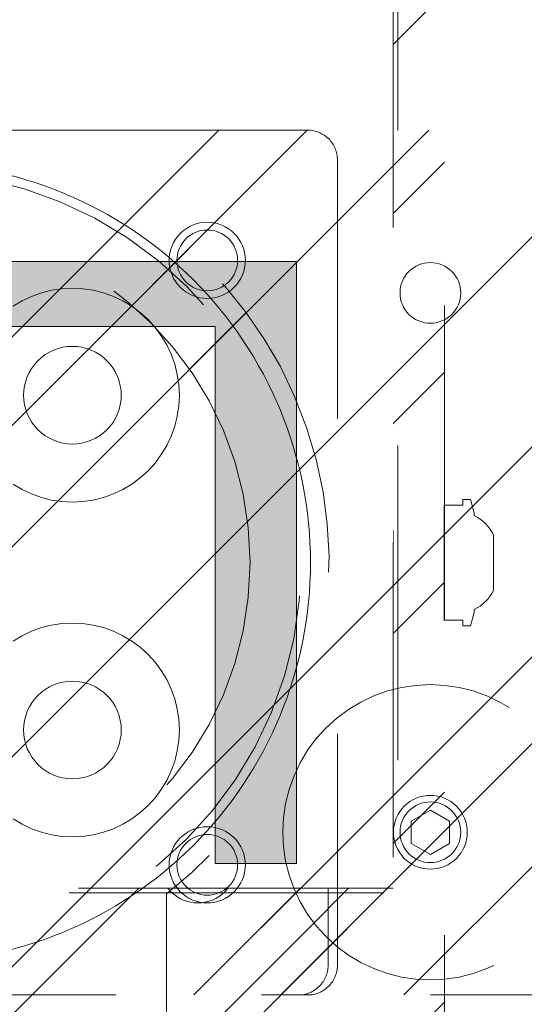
# Model space of a CAD drawing. Header units: inches. Extents: x -420 to -276, y -52 to 18.
# Tile 117 of 187: x -338.11 to -335.97, y -10.56 to -6.39. Entities that reach past the tile are written whole.
import ezdxf

# ---------------------------------------------------------------- set-up
doc = ezdxf.new("R2010")
doc.units = ezdxf.units.IN
doc.header["$LTSCALE"] = 32
doc.header["$MEASUREMENT"] = 0
doc.linetypes.add('Dash Style-1', pattern=[0.083328, 0.041656, -0.041672])
for name, color, linetype, lineweight in [('Black', 7, 'Continuous', 18), ('DashLine', 7, 'Dash Style-1', 13), ('DashLineFill', 7, 'Dash Style-1', 13), ('Drawing', 7, 'Continuous', 18), ('Metal-Black', 7, 'Continuous', 18), ('Metal-DeskStructure', 7, 'Continuous', 13), ('None', 7, 'Continuous', 18), ('SolidLine', 7, 'Continuous', 15), ('Wood_1-H', 7, 'Continuous', 13)]:
    doc.layers.add(name, color=color, linetype=linetype, lineweight=lineweight)
pattern_1 = [(45, (0, 0), (-1.613, 1.9357), []), (45, (-1.0608, 1.0608), (-0.472346, 0.41676), [])]

# ---------------------------------------------------------------- blocks, each defined once
blk = doc.blocks.new('Group-21')
at = {"layer": 'Metal-DeskStructure', "color": 7}
blk.add_open_spline([(-0.563, -0.4031), (-0.563, -0.4084), (-0.567, -0.4164), (-0.5762, -0.4217), (-0.5934, -0.4243), (-0.6185, -0.4243), (-0.6344, -0.4203), (-0.6437, -0.4164), (-0.6476, -0.4071), (-0.6476, -0.2009), (-0.6476, 0), (-0.8593, 0), (-1.0709, 0), (-1.0709, -0.2009), (-1.0709, -0.4071), (-1.0748, -0.4164), (-1.0841, -0.4203), (-1.1013, -0.4243), (-1.1251, -0.4243), (-1.1423, -0.4217), (-1.1515, -0.4164), (-1.1555, -0.4084), (-1.1555, 0), (-1.1555, 0.4084), (-1.1515, 0.4164), (-1.1423, 0.4217), (-1.1251, 0.4243), (-1.1013, 0.4243), (-1.0841, 0.4217), (-1.0748, 0.4164), (-1.0709, 0.4097), (-1.0709, 0.2446), (-1.0709, 0.0849), (-0.8593, 0.0849), (-0.6476, 0.0849), (-0.6476, 0.2446), (-0.6476, 0.4097), (-0.6437, 0.4164), (-0.6344, 0.4217), (-0.6185, 0.4243), (-0.5934, 0.4243), (-0.5762, 0.4217), (-0.567, 0.4164), (-0.563, 0.4084), (-0.563, 0), (-0.563, -0.4031)], degree=2, knots=[0, 0, 0, 0.0023, 0.004599, 0.006899, 0.009198, 0.011753, 0.014308, 0.016863, 0.019418, 0.116187, 0.116187, 0.218123, 0.218123, 0.314892, 0.317447, 0.320002, 0.322557, 0.325112, 0.327667, 0.330222, 0.332777, 0.335332, 0.52951, 0.532065, 0.53462, 0.537175, 0.53973, 0.542285, 0.54484, 0.547395, 0.54995, 0.626918, 0.626918, 0.728853, 0.728853, 0.805822, 0.808377, 0.810932, 0.813487, 0.816042, 0.818342, 0.820641, 0.822941, 0.82524, 1, 1, 1], dxfattribs=at)
blk = doc.blocks.new('TL14_lower_leg (2D)')
at = {"layer": 'DashLine', "flags": 128}
for points in [[(0, 1.378), (0.1351, 1.3713), (0.2688, 1.3515), (0.4, 1.3186), (0.5273, 1.2731), (0.6496, 1.2152), (0.7655, 1.1457), (0.8742, 1.0652), (0.9744, 0.9744), (1.0652, 0.8742), (1.1457, 0.7655), (1.2152, 0.6496), (1.2731, 0.5273), (1.3186, 0.4), (1.3515, 0.2688), (1.3713, 0.1351), (1.378, 0), (1.3713, -0.1351), (1.3515, -0.2688), (1.3186, -0.4), (1.2731, -0.5273), (1.2152, -0.6496), (1.1457, -0.7655), (1.0652, -0.8742), (0.9744, -0.9744), (0.8742, -1.0652), (0.7655, -1.1457), (0.6496, -1.2152), (0.5273, -1.2731), (0.4, -1.3186), (0.2688, -1.3515), (0.1351, -1.3713), (0, -1.378), (-0.1351, -1.3713), (-0.2688, -1.3515), (-0.4, -1.3186), (-0.5273, -1.2731), (-0.6496, -1.2152), (-0.7655, -1.1457), (-0.8742, -1.0652), (-0.9744, -0.9744), (-1.0652, -0.8742), (-1.1457, -0.7655), (-1.2152, -0.6496), (-1.2731, -0.5273), (-1.3186, -0.4), (-1.3515, -0.2688), (-1.3713, -0.1351), (-1.378, 0), (-1.3713, 0.1351), (-1.3515, 0.2688), (-1.3186, 0.4), (-1.2731, 0.5273), (-1.2152, 0.6496), (-1.1457, 0.7655), (-1.0652, 0.8742), (-0.9744, 0.9744), (-0.8742, 1.0652), (-0.7655, 1.1457), (-0.6496, 1.2152), (-0.5273, 1.2731), (-0.4, 1.3186), (-0.2688, 1.3515), (-0.1351, 1.3713)], [(-0.7087, 0.8701), (-0.6928, 0.8693), (-0.6772, 0.867), (-0.6618, 0.8631), (-0.6469, 0.8578), (-0.6326, 0.851), (-0.619, 0.8429), (-0.6063, 0.8334), (-0.5945, 0.8228), (-0.5839, 0.8111), (-0.5744, 0.7983), (-0.5663, 0.7848), (-0.5595, 0.7704), (-0.5542, 0.7555), (-0.5503, 0.7402), (-0.548, 0.7245), (-0.5472, 0.7087), (-0.548, 0.6928), (-0.5503, 0.6772), (-0.5542, 0.6618), (-0.5595, 0.6469), (-0.5663, 0.6326), (-0.5744, 0.619), (-0.5839, 0.6063), (-0.5945, 0.5945), (-0.6063, 0.5839), (-0.619, 0.5744), (-0.6326, 0.5663), (-0.6469, 0.5595), (-0.6618, 0.5542), (-0.6772, 0.5503), (-0.6928, 0.548), (-0.7087, 0.5472), (-0.7245, 0.548), (-0.7402, 0.5503), (-0.7555, 0.5542), (-0.7704, 0.5595), (-0.7848, 0.5663), (-0.7983, 0.5744), (-0.8111, 0.5839), (-0.8228, 0.5945), (-0.8334, 0.6063), (-0.8429, 0.619), (-0.851, 0.6326), (-0.8578, 0.6469), (-0.8631, 0.6618), (-0.867, 0.6772), (-0.8693, 0.6928), (-0.8701, 0.7087), (-0.8693, 0.7245), (-0.867, 0.7402), (-0.8631, 0.7555), (-0.8578, 0.7704), (-0.851, 0.7848), (-0.8429, 0.7983), (-0.8334, 0.8111), (-0.8228, 0.8228), (-0.8111, 0.8334), (-0.7983, 0.8429), (-0.7848, 0.851), (-0.7704, 0.8578), (-0.7555, 0.8631), (-0.7402, 0.867), (-0.7245, 0.8693)], [(-0.7087, -0.5472), (-0.6928, -0.548), (-0.6772, -0.5503), (-0.6618, -0.5542), (-0.6469, -0.5595), (-0.6326, -0.5663), (-0.619, -0.5744), (-0.6063, -0.5839), (-0.5945, -0.5945), (-0.5839, -0.6063), (-0.5744, -0.619), (-0.5663, -0.6326), (-0.5595, -0.6469), (-0.5542, -0.6618), (-0.5503, -0.6772), (-0.548, -0.6928), (-0.5472, -0.7087), (-0.548, -0.7245), (-0.5503, -0.7402), (-0.5542, -0.7555), (-0.5595, -0.7704), (-0.5663, -0.7848), (-0.5744, -0.7983), (-0.5839, -0.8111), (-0.5945, -0.8228), (-0.6063, -0.8334), (-0.619, -0.8429), (-0.6326, -0.851), (-0.6469, -0.8578), (-0.6618, -0.8631), (-0.6772, -0.867), (-0.6928, -0.8693), (-0.7087, -0.8701), (-0.7245, -0.8693), (-0.7402, -0.867), (-0.7555, -0.8631), (-0.7704, -0.8578), (-0.7848, -0.851), (-0.7983, -0.8429), (-0.8111, -0.8334), (-0.8228, -0.8228), (-0.8334, -0.8111), (-0.8429, -0.7983), (-0.851, -0.7848), (-0.8578, -0.7704), (-0.8631, -0.7555), (-0.867, -0.7402), (-0.8693, -0.7245), (-0.8701, -0.7087), (-0.8693, -0.6928), (-0.867, -0.6772), (-0.8631, -0.6618), (-0.8578, -0.6469), (-0.851, -0.6326), (-0.8429, -0.619), (-0.8334, -0.6063), (-0.8228, -0.5945), (-0.8111, -0.5839), (-0.7983, -0.5744), (-0.7848, -0.5663), (-0.7704, -0.5595), (-0.7555, -0.5542), (-0.7402, -0.5503), (-0.7245, -0.548)]]:
    blk.add_lwpolyline(points, close=True, dxfattribs=at)
at = {"layer": 'Metal-DeskStructure', "color": 7}
blk.add_blockref('Group-21', (0, 0), dxfattribs=at)
blk = doc.blocks.new('Group-23')
at = {"layer": 'DashLineFill', "linetype": 'Continuous', "lineweight": 13}
h = blk.add_hatch(dxfattribs=at)
h.set_pattern_fill('Steel', color=253, style=0, pattern_type=2)
h.set_pattern_definition(pattern_1)
h.paths.add_polyline_path([(-2.0669, 1.3976), (2.0669, 1.3976), (2.0669, 0.1378), (2.1063, 0.1378), (2.1063, -0.1378), (2.0669, -0.1378), (2.0669, -5.2756), (2.1063, -5.2756), (2.1063, -5.5512), (2.0669, -5.5512), (2.0669, -5.8268), (-2.0669, -5.8268), (-2.0669, -5.5512), (-2.1063, -5.5512), (-2.1063, -5.2756), (-2.0669, -5.2756), (-2.0669, -0.1378), (-2.1063, -0.1378), (-2.1063, 0.1378), (-2.0669, 0.1378)])
at = {"layer": 'DashLineFill', "flags": 128}
blk.add_lwpolyline([(-2.0669, 1.3976), (2.0669, 1.3976), (2.0669, 0.1378), (2.1063, 0.1378), (2.1063, -0.1378), (2.0669, -0.1378), (2.0669, -5.2756), (2.1063, -5.2756), (2.1063, -5.5512), (2.0669, -5.5512), (2.0669, -5.8268), (-2.0669, -5.8268), (-2.0669, -5.5512), (-2.1063, -5.5512), (-2.1063, -5.2756), (-2.0669, -5.2756), (-2.0669, -0.1378), (-2.1063, -0.1378), (-2.1063, 0.1378), (-2.0669, 0.1378)], close=True, dxfattribs=at)
blk = doc.blocks.new('TL14_upper_leg (2D)')
at = {"layer": 'DashLine', "flags": 128}
blk.add_lwpolyline([(0, 1.2205), (0.1196, 1.2146), (0.2381, 1.197), (0.3543, 1.1679), (0.4671, 1.1276), (0.5753, 1.0764), (0.6781, 1.0148), (0.7743, 0.9434), (0.863, 0.863), (0.9434, 0.7743), (1.0148, 0.6781), (1.0764, 0.5753), (1.1276, 0.4671), (1.1679, 0.3543), (1.197, 0.2381), (1.2146, 0.1196), (1.2205, 0), (1.2146, -0.1196), (1.197, -0.2381), (1.1679, -0.3543), (1.1276, -0.4671), (1.0764, -0.5753), (1.0148, -0.6781), (0.9434, -0.7743), (0.863, -0.863), (0.7743, -0.9434), (0.6781, -1.0148), (0.5753, -1.0764), (0.4671, -1.1276), (0.3543, -1.1679), (0.2381, -1.197), (0.1196, -1.2146), (0, -1.2205), (-0.1196, -1.2146), (-0.2381, -1.197), (-0.3543, -1.1679), (-0.4671, -1.1276), (-0.5753, -1.0764), (-0.6781, -1.0148), (-0.7743, -0.9434), (-0.863, -0.863), (-0.9434, -0.7743), (-1.0148, -0.6781), (-1.0764, -0.5753), (-1.1276, -0.4671), (-1.1679, -0.3543), (-1.197, -0.2381), (-1.2146, -0.1196), (-1.2205, 0), (-1.2146, 0.1196), (-1.197, 0.2381), (-1.1679, 0.3543), (-1.1276, 0.4671), (-1.0764, 0.5753), (-1.0148, 0.6781), (-0.9434, 0.7743), (-0.863, 0.863), (-0.7743, 0.9434), (-0.6781, 1.0148), (-0.5753, 1.0764), (-0.4671, 1.1276), (-0.3543, 1.1679), (-0.2381, 1.197), (-0.1196, 1.2146)], close=True, dxfattribs=at)
at = {"layer": 'SolidLine', "flags": 128}
blk.add_lwpolyline([(-2.3228, 0.2437), (-2.4016, 0.2437), (-2.4016, 0.2677), (-2.4341, 0.2677), (-2.4493, 0.2108), (-2.4493, 0.1992, 0.157975), (-2.5315, 0.1181), (-2.5315, -0.1181, 0.156027), (-2.4493, -0.1991), (-2.4493, -0.2108), (-2.4341, -0.2677), (-2.4016, -0.2677), (-2.4016, -0.2437), (-2.3228, -0.2437)], format="xyb", close=True, dxfattribs=at)
at = {"layer": 'DashLine', "color": 7}
blk.add_blockref('Group-23', (0, 0), dxfattribs=at)
blk = doc.blocks.new('1BRPT9-Bracket (2D)')
at = {"layer": 'DashLineFill', "linetype": 'Continuous', "lineweight": 13}
h = blk.add_hatch(dxfattribs=at)
h.set_pattern_fill('Steel', color=253, style=0, pattern_type=2)
h.set_pattern_definition(pattern_1)
edge = h.paths.add_edge_path()
edge.add_arc((1.6779, -8.4882), 0.252, 270, 360)
edge.add_line((1.9299, -8.4882), (1.9299, -7.4803))
edge.add_line((1.9299, -7.4803), (2.3236, -7.4803))
edge.add_line((2.3236, -7.4803), (2.3236, 7.4611))
edge.add_line((2.3236, 7.4611), (1.9299, 7.4803))
edge.add_line((1.9299, 7.4803), (1.9299, 8.4882))
edge.add_arc((1.6779, 8.4882), 0.252, 360, 450)
edge.add_line((1.6779, 8.7402), (-2.3221, 8.7402))
edge.add_line((-2.3221, 8.7402), (-2.3221, -8.7402))
edge.add_line((-2.3221, -8.7402), (1.6779, -8.7402))
h = blk.add_hatch(dxfattribs=at)
h.set_pattern_fill('Steel', color=253, style=0, pattern_type=2)
h.set_pattern_definition(pattern_1)
h.paths.add_polyline_path([(1.3393, -3.0211), (1.3307, -3.0207), (1.3221, -3.0194), (1.3136, -3.0173), (1.3054, -3.0144), (1.2976, -3.0107), (1.2901, -3.0062), (1.2832, -3.001), (1.2767, -2.9952), (1.2709, -2.9888), (1.2657, -2.9818), (1.2612, -2.9743), (1.2575, -2.9665), (1.2546, -2.9583), (1.2525, -2.9498), (1.2512, -2.9412), (1.2508, -2.9326), (1.2512, -2.9239), (1.2525, -2.9153), (1.2546, -2.9069), (1.2575, -2.8987), (1.2612, -2.8908), (1.2657, -2.8834), (1.2709, -2.8764), (1.2767, -2.8699), (1.2832, -2.8641), (1.2901, -2.8589), (1.2976, -2.8544), (1.3054, -2.8507), (1.3136, -2.8478), (1.3221, -2.8457), (1.3307, -2.8444), (1.3393, -2.844), (1.348, -2.8444), (1.3566, -2.8457), (1.3651, -2.8478), (1.3732, -2.8507), (1.3811, -2.8544), (1.3886, -2.8589), (1.3955, -2.8641), (1.402, -2.8699), (1.4078, -2.8764), (1.413, -2.8834), (1.4175, -2.8908), (1.4212, -2.8987), (1.4241, -2.9069), (1.4262, -2.9153), (1.4275, -2.9239), (1.4279, -2.9326), (1.4275, -2.9412), (1.4262, -2.9498), (1.4241, -2.9583), (1.4212, -2.9665), (1.4175, -2.9743), (1.413, -2.9818), (1.4078, -2.9888), (1.402, -2.9952), (1.3955, -3.001), (1.3886, -3.0062), (1.3811, -3.0107), (1.3732, -3.0144), (1.3651, -3.0173), (1.3566, -3.0194), (1.348, -3.0207)])
at = {"layer": 'DashLineFill'}
blk.add_line((2.1268, 7.4611), (2.1268, -7.4803), dxfattribs=at)
at = {"layer": 'DashLineFill', "flags": 128}
blk.add_lwpolyline([(1.6779, -8.7402, 0.414214), (1.9299, -8.4882), (1.9299, -7.4803), (2.3236, -7.4803), (2.3236, 7.4611), (1.9299, 7.4803), (1.9299, 8.4882, 0.414214), (1.6779, 8.7402), (-2.3221, 8.7402), (-2.3221, -8.7402)], format="xyb", close=True, dxfattribs=at)
blk.add_lwpolyline([(1.3393, -3.0211), (1.3307, -3.0207), (1.3221, -3.0194), (1.3136, -3.0173), (1.3054, -3.0144), (1.2976, -3.0107), (1.2901, -3.0062), (1.2832, -3.001), (1.2767, -2.9952), (1.2709, -2.9888), (1.2657, -2.9818), (1.2612, -2.9743), (1.2575, -2.9665), (1.2546, -2.9583), (1.2525, -2.9498), (1.2512, -2.9412), (1.2508, -2.9326), (1.2512, -2.9239), (1.2525, -2.9153), (1.2546, -2.9069), (1.2575, -2.8987), (1.2612, -2.8908), (1.2657, -2.8834), (1.2709, -2.8764), (1.2767, -2.8699), (1.2832, -2.8641), (1.2901, -2.8589), (1.2976, -2.8544), (1.3054, -2.8507), (1.3136, -2.8478), (1.3221, -2.8457), (1.3307, -2.8444), (1.3393, -2.844), (1.348, -2.8444), (1.3566, -2.8457), (1.3651, -2.8478), (1.3732, -2.8507), (1.3811, -2.8544), (1.3886, -2.8589), (1.3955, -2.8641), (1.402, -2.8699), (1.4078, -2.8764), (1.413, -2.8834), (1.4175, -2.8908), (1.4212, -2.8987), (1.4241, -2.9069), (1.4262, -2.9153), (1.4275, -2.9239), (1.4279, -2.9326), (1.4275, -2.9412), (1.4262, -2.9498), (1.4241, -2.9583), (1.4212, -2.9665), (1.4175, -2.9743), (1.413, -2.9818), (1.4078, -2.9888), (1.402, -2.9952), (1.3955, -3.001), (1.3886, -3.0062), (1.3811, -3.0107), (1.3732, -3.0144), (1.3651, -3.0173), (1.3566, -3.0194), (1.348, -3.0207)], close=True, dxfattribs=at)
blk = doc.blocks.new('1BRPFY-Leg_Plate (2D)')
at = {"layer": 'DashLineFill', "linetype": 'Continuous', "lineweight": 13}
h = blk.add_hatch(dxfattribs=at)
h.set_pattern_fill('Steel', color=253, style=0, pattern_type=2)
h.set_pattern_definition(pattern_1)
edge = h.paths.add_edge_path()
edge.add_arc((-1.7047, -1.7047), 0.126, 180, 270)
edge.add_line((-1.7047, -1.8307), (1.7047, -1.8307))
edge.add_arc((1.7047, -1.7047), 0.126, 270, 360)
edge.add_line((1.8307, -1.7047), (1.8307, 1.7047))
edge.add_arc((1.7047, 1.7047), 0.126, 0, 90)
edge.add_line((1.7047, 1.8307), (-1.7047, 1.8307))
edge.add_arc((-1.7047, 1.7047), 0.126, 90, 180)
edge.add_line((-1.8307, 1.7047), (-1.8307, -1.7047))
at = {"layer": 'DashLineFill', "flags": 128}
blk.add_lwpolyline([(-1.8307, -1.7047, 0.414214), (-1.7047, -1.8307), (1.7047, -1.8307, 0.414214), (1.8307, -1.7047), (1.8307, 1.7047, 0.414214), (1.7047, 1.8307), (-1.7047, 1.8307, 0.414214), (-1.8307, 1.7047)], format="xyb", close=True, dxfattribs=at)
at = {"layer": 'SolidLine', "flags": 128}
for points in [[(-1.2795, 1.4409), (-1.2637, 1.4402), (-1.248, 1.4378), (-1.2327, 1.434), (-1.2178, 1.4287), (-1.2034, 1.4219), (-1.1898, 1.4137), (-1.1771, 1.4043), (-1.1654, 1.3937), (-1.1548, 1.3819), (-1.1453, 1.3692), (-1.1372, 1.3556), (-1.1304, 1.3413), (-1.1251, 1.3264), (-1.1212, 1.311), (-1.1189, 1.2953), (-1.1181, 1.2795), (-1.1189, 1.2637), (-1.1212, 1.248), (-1.1251, 1.2327), (-1.1304, 1.2178), (-1.1372, 1.2034), (-1.1453, 1.1898), (-1.1548, 1.1771), (-1.1654, 1.1654), (-1.1771, 1.1548), (-1.1898, 1.1453), (-1.2034, 1.1372), (-1.2178, 1.1304), (-1.2327, 1.1251), (-1.248, 1.1212), (-1.2637, 1.1189), (-1.2795, 1.1181), (-1.2953, 1.1189), (-1.311, 1.1212), (-1.3264, 1.1251), (-1.3413, 1.1304), (-1.3556, 1.1372), (-1.3692, 1.1453), (-1.3819, 1.1548), (-1.3937, 1.1654), (-1.4043, 1.1771), (-1.4137, 1.1898), (-1.4219, 1.2034), (-1.4287, 1.2178), (-1.434, 1.2327), (-1.4378, 1.248), (-1.4402, 1.2637), (-1.4409, 1.2795), (-1.4402, 1.2953), (-1.4378, 1.311), (-1.434, 1.3264), (-1.4287, 1.3413), (-1.4219, 1.3556), (-1.4137, 1.3692), (-1.4043, 1.3819), (-1.3937, 1.3937), (-1.3819, 1.4043), (-1.3692, 1.4137), (-1.3556, 1.4219), (-1.3413, 1.4287), (-1.3264, 1.434), (-1.311, 1.4378), (-1.2953, 1.4402)], [(-0.7087, 0.9154), (-0.6884, 0.9144), (-0.6683, 0.9114), (-0.6487, 0.9065), (-0.6296, 0.8996), (-0.6112, 0.8909), (-0.5938, 0.8805), (-0.5775, 0.8684), (-0.5625, 0.8548), (-0.5489, 0.8398), (-0.5368, 0.8235), (-0.5264, 0.8061), (-0.5177, 0.7878), (-0.5109, 0.7687), (-0.5059, 0.749), (-0.503, 0.7289), (-0.502, 0.7087), (-0.503, 0.6884), (-0.5059, 0.6683), (-0.5109, 0.6487), (-0.5177, 0.6296), (-0.5264, 0.6112), (-0.5368, 0.5938), (-0.5489, 0.5775), (-0.5625, 0.5625), (-0.5775, 0.5489), (-0.5938, 0.5368), (-0.6112, 0.5264), (-0.6296, 0.5177), (-0.6487, 0.5109), (-0.6683, 0.5059), (-0.6884, 0.503), (-0.7087, 0.502), (-0.7289, 0.503), (-0.749, 0.5059), (-0.7687, 0.5109), (-0.7878, 0.5177), (-0.8061, 0.5264), (-0.8235, 0.5368), (-0.8398, 0.5489), (-0.8548, 0.5625), (-0.8684, 0.5775), (-0.8805, 0.5938), (-0.8909, 0.6112), (-0.8996, 0.6296), (-0.9065, 0.6487), (-0.9114, 0.6683), (-0.9144, 0.6884), (-0.9154, 0.7087), (-0.9144, 0.7289), (-0.9114, 0.749), (-0.9065, 0.7687), (-0.8996, 0.7878), (-0.8909, 0.8061), (-0.8805, 0.8235), (-0.8684, 0.8398), (-0.8548, 0.8548), (-0.8398, 0.8684), (-0.8235, 0.8805), (-0.8061, 0.8909), (-0.7878, 0.8996), (-0.7687, 0.9065), (-0.749, 0.9114), (-0.7289, 0.9144)], [(-0.7087, -0.502), (-0.6884, -0.503), (-0.6683, -0.5059), (-0.6487, -0.5109), (-0.6296, -0.5177), (-0.6112, -0.5264), (-0.5938, -0.5368), (-0.5775, -0.5489), (-0.5625, -0.5625), (-0.5489, -0.5775), (-0.5368, -0.5938), (-0.5264, -0.6112), (-0.5177, -0.6296), (-0.5109, -0.6487), (-0.5059, -0.6683), (-0.503, -0.6884), (-0.502, -0.7087), (-0.503, -0.7289), (-0.5059, -0.749), (-0.5109, -0.7687), (-0.5177, -0.7878), (-0.5264, -0.8061), (-0.5368, -0.8235), (-0.5489, -0.8398), (-0.5625, -0.8548), (-0.5775, -0.8684), (-0.5938, -0.8805), (-0.6112, -0.8909), (-0.6296, -0.8996), (-0.6487, -0.9065), (-0.6683, -0.9114), (-0.6884, -0.9144), (-0.7087, -0.9154), (-0.7289, -0.9144), (-0.749, -0.9114), (-0.7687, -0.9065), (-0.7878, -0.8996), (-0.8061, -0.8909), (-0.8235, -0.8805), (-0.8398, -0.8684), (-0.8548, -0.8548), (-0.8684, -0.8398), (-0.8805, -0.8235), (-0.8909, -0.8061), (-0.8996, -0.7878), (-0.9065, -0.7687), (-0.9114, -0.749), (-0.9144, -0.7289), (-0.9154, -0.7087), (-0.9144, -0.6884), (-0.9114, -0.6683), (-0.9065, -0.6487), (-0.8996, -0.6296), (-0.8909, -0.6112), (-0.8805, -0.5938), (-0.8684, -0.5775), (-0.8548, -0.5625), (-0.8398, -0.5489), (-0.8235, -0.5368), (-0.8061, -0.5264), (-0.7878, -0.5177), (-0.7687, -0.5109), (-0.749, -0.5059), (-0.7289, -0.503)], [(-1.2795, -1.1181), (-1.2637, -1.1189), (-1.248, -1.1212), (-1.2327, -1.1251), (-1.2178, -1.1304), (-1.2034, -1.1372), (-1.1898, -1.1453), (-1.1771, -1.1548), (-1.1654, -1.1654), (-1.1548, -1.1771), (-1.1453, -1.1898), (-1.1372, -1.2034), (-1.1304, -1.2178), (-1.1251, -1.2327), (-1.1212, -1.248), (-1.1189, -1.2637), (-1.1181, -1.2795), (-1.1189, -1.2953), (-1.1212, -1.311), (-1.1251, -1.3264), (-1.1304, -1.3413), (-1.1372, -1.3556), (-1.1453, -1.3692), (-1.1548, -1.3819), (-1.1654, -1.3937), (-1.1771, -1.4043), (-1.1898, -1.4137), (-1.2034, -1.4219), (-1.2178, -1.4287), (-1.2327, -1.434), (-1.248, -1.4378), (-1.2637, -1.4402), (-1.2795, -1.4409), (-1.2953, -1.4402), (-1.311, -1.4378), (-1.3264, -1.434), (-1.3413, -1.4287), (-1.3556, -1.4219), (-1.3692, -1.4137), (-1.3819, -1.4043), (-1.3937, -1.3937), (-1.4043, -1.3819), (-1.4137, -1.3692), (-1.4219, -1.3556), (-1.4287, -1.3413), (-1.434, -1.3264), (-1.4378, -1.311), (-1.4402, -1.2953), (-1.4409, -1.2795), (-1.4402, -1.2637), (-1.4378, -1.248), (-1.434, -1.2327), (-1.4287, -1.2178), (-1.4219, -1.2034), (-1.4137, -1.1898), (-1.4043, -1.1771), (-1.3937, -1.1654), (-1.3819, -1.1548), (-1.3692, -1.1453), (-1.3556, -1.1372), (-1.3413, -1.1304), (-1.3264, -1.1251), (-1.311, -1.1212), (-1.2953, -1.1189)]]:
    blk.add_lwpolyline(points, close=True, dxfattribs=at)
blk = doc.blocks.new('Group-46')
at = {"layer": 'Metal-DeskStructure', "linetype": 'Continuous', "lineweight": 0, "true_color": 0xff0000}
blk.add_hatch(color=1, dxfattribs=at).paths.add_polyline_path([(-1.6967, -1.2746), (-1.6967, 1.2746), (-1.3522, 1.2746), (-1.3522, -0.999), (-0.1809, -0.999), (-0.1809, -1.2746)])
at = {"layer": 'Metal-DeskStructure', "color": 7, "flags": 128}
blk.add_lwpolyline([(-1.6967, -1.2746), (-1.6967, 1.2746), (-1.3522, 1.2746), (-1.3522, -0.999), (-0.1809, -0.999), (-0.1809, -1.2746)], close=True, dxfattribs=at)
blk = doc.blocks.new('SlateLegLocator-L2')
at = {"color": 255, "linetype": 'Dash Style-1', "lineweight": 5}
blk.add_wipeout([(-2.1063, 1.378), (2.1063, 1.378), (2.1063, -5.8071), (-2.1063, -5.8071)], dxfattribs=at).dxf.layer = 'Black'
at = {"layer": 'Black', "linetype": 'Dash Style-1', "lineweight": 5, "flags": 128}
blk.add_lwpolyline([(-2.1063, 1.378), (2.1063, 1.378), (2.1063, -5.8071), (-2.1063, -5.8071)], close=True, dxfattribs=at)
at = {"layer": 'Metal-DeskStructure', "color": 7}
blk.add_blockref('Group-46', (0, 0), dxfattribs=at)
blk = doc.blocks.new('Group-58')
at = {"layer": 'None', "color": 7, "rotation": 180}
blk.add_blockref('1BRPT9-Bracket (2D)', (61.878, -12.0079), dxfattribs=at)
at = {"layer": 'None', "color": 7}
for name in ['1BRPFY-Leg_Plate (2D)', 'TL14_upper_leg (2D)', 'TL14_lower_leg (2D)']:
    blk.add_blockref(name, (61.878, -8.3071), dxfattribs=at)
blk.add_blockref('SlateLegLocator-L2', (61.878, -8.3071), dxfattribs=at)
blk = doc.blocks.new('Group-59')
at = {"layer": 'None'}
blk.add_blockref('Group-58', (0, 0), dxfattribs=at)
blk = doc.blocks.new('SL Credenza Desk Top (2D)-2')
at = {"layer": 'None'}
blk.add_blockref('Group-59', (0, 0), dxfattribs=at)
at = {"layer": 'Drawing', "color": 0, "flags": 1}
for tag in ['Tag', 'Catalog', 'Option1', 'Option2', 'Option3', 'Option4', 'Option5', 'Option6', 'Option7', 'Option8', 'Option9', 'Option10', 'Option11', 'Option12', 'Custom', 'FinishGroup', 'Discount', 'Item2', 'Item3', 'Item6', 'Item8', 'Item9', 'Item10', 'Item12', 'Item13', 'Item16', 'Item18', 'Item19', 'Item20', 'Item21', 'Item22', 'Item23', 'Item24', 'Item25', 'Item1', 'Item4', 'Item5', 'Item7', 'Item11', 'Item14', 'Item15', 'Item17']:
    blk.add_attdef(tag, (12.9394, -0.4369), '', height=0.00709, dxfattribs=at)
blk = doc.blocks.new('TLLegSleeve (2D)')
at = {"layer": 'DashLineFill', "linetype": 'Continuous', "lineweight": 13}
h = blk.add_hatch(dxfattribs=at)
h.set_pattern_fill('Steel', color=253, style=0, pattern_type=2)
h.set_pattern_definition(pattern_1)
edge = h.paths.add_edge_path()
edge.add_line((1.0827, 1.4023), (1.0827, 2.9134))
edge.add_arc((0, 2.9134), 1.0827, 0, 180)
edge.add_line((-1.0827, 2.9134), (-1.0827, 1.4023))
edge.add_arc((0, 0), 1.7717, 127.6699, 412.3301)
edge.add_line((1.0827, 1.4023), (1.0827, 1.4023))
edge = h.paths.add_edge_path()
edge.add_arc((0, 2.9134), 0.748, 180, 360)
edge.add_arc((0, 2.9134), 0.748, 0, 180)
edge.add_line((-0.748, 2.9134), (-0.748, 2.9134))
edge = h.paths.add_edge_path()
edge.add_arc((0, 0), 1.437, 180, 360)
edge.add_arc((0, 0), 1.437, 0, 180)
edge.add_line((-1.437, 0), (-1.437, 0))
at = {"layer": 'DashLine', "color": 8, "flags": 128}
blk.add_lwpolyline([(1.6535, 0), (1.6456, -0.1621), (1.6218, -0.3226), (1.5823, -0.48), (1.5277, -0.6328), (1.4583, -0.7795), (1.3749, -0.9187), (1.2782, -1.049), (1.1692, -1.1692), (1.049, -1.2782), (0.9187, -1.3749), (0.7795, -1.4583), (0.6328, -1.5277), (0.48, -1.5823), (0.3226, -1.6218), (0.1621, -1.6456), (0, -1.6535), (-0.1621, -1.6456), (-0.3226, -1.6218), (-0.48, -1.5823), (-0.6328, -1.5277), (-0.7795, -1.4583), (-0.9187, -1.3749), (-1.049, -1.2782), (-1.1692, -1.1692), (-1.2782, -1.049), (-1.3749, -0.9187), (-1.4583, -0.7795), (-1.5277, -0.6328), (-1.5823, -0.48), (-1.6218, -0.3226), (-1.6456, -0.1621), (-1.6535, 0), (-1.6456, 0.1621), (-1.6218, 0.3226), (-1.5823, 0.48), (-1.5277, 0.6328), (-1.4583, 0.7795), (-1.3749, 0.9187), (-1.2782, 1.049), (-1.1692, 1.1692), (-1.049, 1.2782), (-0.9187, 1.3749), (-0.7795, 1.4583), (-0.6328, 1.5277), (-0.48, 1.5823), (-0.3226, 1.6218), (-0.1621, 1.6456), (0, 1.6535), (0.1621, 1.6456), (0.3226, 1.6218), (0.48, 1.5823), (0.6328, 1.5277), (0.7795, 1.4583), (0.9187, 1.3749), (1.049, 1.2782), (1.1692, 1.1692), (1.2782, 1.049), (1.3749, 0.9187), (1.4583, 0.7795), (1.5277, 0.6328), (1.5823, 0.48), (1.6218, 0.3226), (1.6456, 0.1621)], close=True, dxfattribs=at)
at = {"layer": 'DashLineFill', "flags": 128}
for points in [[(1.0827, 1.4023), (1.0827, 2.9134, 1), (-1.0827, 2.9134), (-1.0827, 1.4023, 2.931619), (1.0827, 1.4023)], [(-1.437, 0, 1), (1.437, 0, 1), (-1.437, 0)]]:
    blk.add_lwpolyline(points, format="xyb", close=True, dxfattribs=at)
blk = doc.blocks.new('Low Storage Top 2 Grommets (2D)')
at = {"layer": 'SolidLine', "flags": 128}
blk.add_lwpolyline([(-10.6693, 6.6929, -0.414214), (-8.9764, 8.3858, -0.414214), (-7.2835, 6.6929, -0.414214), (-8.9764, 5, -0.414214)], format="xyb", close=True, dxfattribs=at)
at = {"layer": 'Wood_1-H', "color": 7}
blk.add_blockref('TLLegSleeve (2D)', (-8.9764, 6.6929), dxfattribs=at)
blk.add_blockref('TLLegSleeve (2D)', (-8.9764, 6.6929), dxfattribs=at)
blk = doc.blocks.new('1BP8DW-Leveler (2D)')
at = {"layer": 'DashLine', "flags": 128}
for points in [[(0.625, 0), (0.622, -0.0613), (0.613, -0.1219), (0.5981, -0.1814), (0.5774, -0.2392), (0.5512, -0.2946), (0.5197, -0.3472), (0.4831, -0.3965), (0.4419, -0.4419), (0.3965, -0.4831), (0.3472, -0.5197), (0.2946, -0.5512), (0.2392, -0.5774), (0.1814, -0.5981), (0.1219, -0.613), (0.0613, -0.622), (0, -0.625), (-0.0613, -0.622), (-0.1219, -0.613), (-0.1814, -0.5981), (-0.2392, -0.5774), (-0.2946, -0.5512), (-0.3472, -0.5197), (-0.3965, -0.4831), (-0.4419, -0.4419), (-0.4831, -0.3965), (-0.5197, -0.3472), (-0.5512, -0.2946), (-0.5774, -0.2392), (-0.5981, -0.1814), (-0.613, -0.1219), (-0.622, -0.0613), (-0.625, 0), (-0.622, 0.0613), (-0.613, 0.1219), (-0.5981, 0.1814), (-0.5774, 0.2392), (-0.5512, 0.2946), (-0.5197, 0.3472), (-0.4831, 0.3965), (-0.4419, 0.4419), (-0.3965, 0.4831), (-0.3472, 0.5197), (-0.2946, 0.5512), (-0.2392, 0.5774), (-0.1814, 0.5981), (-0.1219, 0.613), (-0.0613, 0.622), (0, 0.625), (0.0613, 0.622), (0.1219, 0.613), (0.1814, 0.5981), (0.2392, 0.5774), (0.2946, 0.5512), (0.3472, 0.5197), (0.3965, 0.4831), (0.4419, 0.4419), (0.4831, 0.3965), (0.5197, 0.3472), (0.5512, 0.2946), (0.5774, 0.2392), (0.5981, 0.1814), (0.613, 0.1219), (0.622, 0.0613)], [(0, 0.1562), (0.0153, 0.1555), (0.0305, 0.1532), (0.0454, 0.1495), (0.0598, 0.1444), (0.0737, 0.1378), (0.0868, 0.1299), (0.0991, 0.1208), (0.1105, 0.1105), (0.1208, 0.0991), (0.1299, 0.0868), (0.1378, 0.0737), (0.1444, 0.0598), (0.1495, 0.0454), (0.1532, 0.0305), (0.1555, 0.0153), (0.1562, 0), (0.1555, -0.0153), (0.1532, -0.0305), (0.1495, -0.0454), (0.1444, -0.0598), (0.1378, -0.0737), (0.1299, -0.0868), (0.1208, -0.0991), (0.1105, -0.1105), (0.0991, -0.1208), (0.0868, -0.1299), (0.0737, -0.1378), (0.0598, -0.1444), (0.0454, -0.1495), (0.0305, -0.1532), (0.0153, -0.1555), (0, -0.1562), (-0.0153, -0.1555), (-0.0305, -0.1532), (-0.0454, -0.1495), (-0.0598, -0.1444), (-0.0737, -0.1378), (-0.0868, -0.1299), (-0.0991, -0.1208), (-0.1105, -0.1105), (-0.1208, -0.0991), (-0.1299, -0.0868), (-0.1378, -0.0737), (-0.1444, -0.0598), (-0.1495, -0.0454), (-0.1532, -0.0305), (-0.1555, -0.0153), (-0.1562, 0), (-0.1555, 0.0153), (-0.1532, 0.0305), (-0.1495, 0.0454), (-0.1444, 0.0598), (-0.1378, 0.0737), (-0.1299, 0.0868), (-0.1208, 0.0991), (-0.1105, 0.1105), (-0.0991, 0.1208), (-0.0868, 0.1299), (-0.0737, 0.1378), (-0.0598, 0.1444), (-0.0454, 0.1495), (-0.0305, 0.1532), (-0.0153, 0.1555)], [(0, 0.0937), (-0.0812, 0.0469), (-0.0812, -0.0469), (0, -0.0938), (0.0812, -0.0469), (0.0812, 0.0469)]]:
    blk.add_lwpolyline(points, close=True, dxfattribs=at)
blk = doc.blocks.new('1BRPFX-Ped_Plate (2D)')
at = {"layer": 'DashLineFill', "linetype": 'Continuous', "lineweight": 13}
h = blk.add_hatch(dxfattribs=at)
h.set_pattern_fill('Steel', color=253, style=0, pattern_type=2)
h.set_pattern_definition(pattern_1)
edge = h.paths.add_edge_path()
edge.add_arc((-4.1457, -1.7047), 0.126, 180, 270)
edge.add_line((-4.1457, -1.8307), (4.1457, -1.8307))
edge.add_arc((4.1457, -1.7047), 0.126, 270, 360)
edge.add_line((4.2717, -1.7047), (4.2717, 1.7047))
edge.add_arc((4.1457, 1.7047), 0.126, 360, 450)
edge.add_line((4.1457, 1.8307), (-4.1457, 1.8307))
edge.add_arc((-4.1457, 1.7047), 0.126, 90, 180)
edge.add_line((-4.2717, 1.7047), (-4.2717, -1.7047))
at = {"layer": 'DashLineFill', "flags": 128}
blk.add_lwpolyline([(-4.2717, -1.7047, 0.414214), (-4.1457, -1.8307), (4.1457, -1.8307, 0.414214), (4.2717, -1.7047), (4.2717, 1.7047, 0.414214), (4.1457, 1.8307), (-4.1457, 1.8307, 0.414214), (-4.2717, 1.7047)], format="xyb", close=True, dxfattribs=at)
at = {"layer": 'SolidLine', "flags": 128}
for points in [[(-1.2795, 1.408), (-1.2669, 1.4074), (-1.2545, 1.4056), (-1.2422, 1.4025), (-1.2304, 1.3982), (-1.219, 1.3929), (-1.2081, 1.3864), (-1.198, 1.3789), (-1.1887, 1.3704), (-1.1802, 1.361), (-1.1727, 1.3509), (-1.1662, 1.3401), (-1.1608, 1.3287), (-1.1566, 1.3168), (-1.1535, 1.3046), (-1.1516, 1.2921), (-1.151, 1.2795), (-1.1516, 1.2669), (-1.1535, 1.2545), (-1.1566, 1.2422), (-1.1608, 1.2304), (-1.1662, 1.219), (-1.1727, 1.2081), (-1.1802, 1.198), (-1.1887, 1.1887), (-1.198, 1.1802), (-1.2081, 1.1727), (-1.219, 1.1662), (-1.2304, 1.1608), (-1.2422, 1.1566), (-1.2545, 1.1535), (-1.2669, 1.1516), (-1.2795, 1.151), (-1.2921, 1.1516), (-1.3046, 1.1535), (-1.3168, 1.1566), (-1.3287, 1.1608), (-1.3401, 1.1662), (-1.3509, 1.1727), (-1.361, 1.1802), (-1.3704, 1.1887), (-1.3789, 1.198), (-1.3864, 1.2081), (-1.3929, 1.219), (-1.3982, 1.2304), (-1.4025, 1.2422), (-1.4056, 1.2545), (-1.4074, 1.2669), (-1.408, 1.2795), (-1.4074, 1.2921), (-1.4056, 1.3046), (-1.4025, 1.3168), (-1.3982, 1.3287), (-1.3929, 1.3401), (-1.3864, 1.3509), (-1.3789, 1.361), (-1.3704, 1.3704), (-1.361, 1.3789), (-1.3509, 1.3864), (-1.3401, 1.3929), (-1.3287, 1.3982), (-1.3168, 1.4025), (-1.3046, 1.4056), (-1.2921, 1.4074)], [(-2.2244, 1.2703), (-2.2118, 1.2697), (-2.1993, 1.2678), (-2.1871, 1.2647), (-2.1752, 1.2605), (-2.1638, 1.2551), (-2.153, 1.2486), (-2.1429, 1.2411), (-2.1335, 1.2326), (-2.125, 1.2233), (-2.1175, 1.2131), (-2.111, 1.2023), (-2.1057, 1.1909), (-2.1014, 1.179), (-2.0983, 1.1668), (-2.0965, 1.1543), (-2.0959, 1.1417), (-2.0965, 1.1291), (-2.0983, 1.1167), (-2.1014, 1.1044), (-2.1057, 1.0925), (-2.111, 1.0811), (-2.1175, 1.0703), (-2.125, 1.0602), (-2.1335, 1.0508), (-2.1429, 1.0424), (-2.153, 1.0349), (-2.1638, 1.0284), (-2.1752, 1.023), (-2.1871, 1.0187), (-2.1993, 1.0157), (-2.2118, 1.0138), (-2.2244, 1.0132), (-2.237, 1.0138), (-2.2495, 1.0157), (-2.2617, 1.0187), (-2.2736, 1.023), (-2.285, 1.0284), (-2.2958, 1.0349), (-2.306, 1.0424), (-2.3153, 1.0508), (-2.3238, 1.0602), (-2.3313, 1.0703), (-2.3378, 1.0811), (-2.3432, 1.0925), (-2.3474, 1.1044), (-2.3505, 1.1167), (-2.3523, 1.1291), (-2.353, 1.1417), (-2.3523, 1.1543), (-2.3505, 1.1668), (-2.3474, 1.179), (-2.3432, 1.1909), (-2.3378, 1.2023), (-2.3313, 1.2131), (-2.3238, 1.2233), (-2.3153, 1.2326), (-2.306, 1.2411), (-2.2958, 1.2486), (-2.285, 1.2551), (-2.2736, 1.2605), (-2.2617, 1.2647), (-2.2495, 1.2678), (-2.237, 1.2697)], [(-2.2244, -1.0132), (-2.2118, -1.0138), (-2.1993, -1.0157), (-2.1871, -1.0187), (-2.1752, -1.023), (-2.1638, -1.0284), (-2.153, -1.0349), (-2.1429, -1.0424), (-2.1335, -1.0508), (-2.125, -1.0602), (-2.1175, -1.0703), (-2.111, -1.0811), (-2.1057, -1.0925), (-2.1014, -1.1044), (-2.0983, -1.1167), (-2.0965, -1.1291), (-2.0959, -1.1417), (-2.0965, -1.1543), (-2.0983, -1.1668), (-2.1014, -1.179), (-2.1057, -1.1909), (-2.111, -1.2023), (-2.1175, -1.2131), (-2.125, -1.2233), (-2.1335, -1.2326), (-2.1429, -1.2411), (-2.153, -1.2486), (-2.1638, -1.2551), (-2.1752, -1.2605), (-2.1871, -1.2647), (-2.1993, -1.2678), (-2.2118, -1.2697), (-2.2244, -1.2703), (-2.237, -1.2697), (-2.2495, -1.2678), (-2.2617, -1.2647), (-2.2736, -1.2605), (-2.285, -1.2551), (-2.2958, -1.2486), (-2.306, -1.2411), (-2.3153, -1.2326), (-2.3238, -1.2233), (-2.3313, -1.2131), (-2.3378, -1.2023), (-2.3432, -1.1909), (-2.3474, -1.179), (-2.3505, -1.1668), (-2.3523, -1.1543), (-2.353, -1.1417), (-2.3523, -1.1291), (-2.3505, -1.1167), (-2.3474, -1.1044), (-2.3432, -1.0925), (-2.3378, -1.0811), (-2.3313, -1.0703), (-2.3238, -1.0602), (-2.3153, -1.0508), (-2.306, -1.0424), (-2.2958, -1.0349), (-2.285, -1.0284), (-2.2736, -1.023), (-2.2617, -1.0187), (-2.2495, -1.0157), (-2.237, -1.0138)], [(-1.2795, -1.151), (-1.2669, -1.1516), (-1.2545, -1.1535), (-1.2422, -1.1566), (-1.2304, -1.1608), (-1.219, -1.1662), (-1.2081, -1.1727), (-1.198, -1.1802), (-1.1887, -1.1887), (-1.1802, -1.198), (-1.1727, -1.2081), (-1.1662, -1.219), (-1.1608, -1.2304), (-1.1566, -1.2422), (-1.1535, -1.2545), (-1.1516, -1.2669), (-1.151, -1.2795), (-1.1516, -1.2921), (-1.1535, -1.3046), (-1.1566, -1.3168), (-1.1608, -1.3287), (-1.1662, -1.3401), (-1.1727, -1.3509), (-1.1802, -1.361), (-1.1887, -1.3704), (-1.198, -1.3789), (-1.2081, -1.3864), (-1.219, -1.3929), (-1.2304, -1.3982), (-1.2422, -1.4025), (-1.2545, -1.4056), (-1.2669, -1.4074), (-1.2795, -1.408), (-1.2921, -1.4074), (-1.3046, -1.4056), (-1.3168, -1.4025), (-1.3287, -1.3982), (-1.3401, -1.3929), (-1.3509, -1.3864), (-1.361, -1.3789), (-1.3704, -1.3704), (-1.3789, -1.361), (-1.3864, -1.3509), (-1.3929, -1.3401), (-1.3982, -1.3287), (-1.4025, -1.3168), (-1.4056, -1.3046), (-1.4074, -1.2921), (-1.408, -1.2795), (-1.4074, -1.2669), (-1.4056, -1.2545), (-1.4025, -1.2422), (-1.3982, -1.2304), (-1.3929, -1.219), (-1.3864, -1.2081), (-1.3789, -1.198), (-1.3704, -1.1887), (-1.361, -1.1802), (-1.3509, -1.1727), (-1.3401, -1.1662), (-1.3287, -1.1608), (-1.3168, -1.1566), (-1.3046, -1.1535), (-1.2921, -1.1516)]]:
    blk.add_lwpolyline(points, close=True, dxfattribs=at)
for points in [[(-0.4571, 0.3322), (-0.4952, 0.3094), (-0.5354, 0.2904), (-0.5772, 0.2754), (-0.6203, 0.2646), (-0.6643, 0.2581), (-0.7087, 0.2559), (-0.753, 0.2581), (-0.797, 0.2646), (-0.8401, 0.2754), (-0.8819, 0.2904), (-0.9221, 0.3094), (-0.9602, 0.3322), (-0.9959, 0.3587), (-1.0288, 0.3885), (-1.0586, 0.4214), (-1.0851, 0.4571), (-1.108, 0.4952), (-1.127, 0.5354), (-1.1419, 0.5772), (-1.1527, 0.6203), (-1.1592, 0.6643), (-1.1614, 0.7087), (-1.1592, 0.753), (-1.1527, 0.797), (-1.1419, 0.8401), (-1.127, 0.8819), (-1.108, 0.9221), (-1.0851, 0.9602), (-1.0586, 0.9959), (-1.0288, 1.0288), (-0.9959, 1.0586), (-0.9602, 1.0851), (-0.9221, 1.108), (-0.8819, 1.127), (-0.8401, 1.1419), (-0.797, 1.1527), (-0.753, 1.1592), (-0.7087, 1.1614), (-0.6643, 1.1592), (-0.6203, 1.1527), (-0.5772, 1.1419), (-0.5354, 1.127), (-0.4952, 1.108), (-0.4571, 1.0851)], [(-0.4571, -1.0851), (-0.4952, -1.108), (-0.5354, -1.127), (-0.5772, -1.1419), (-0.6203, -1.1527), (-0.6643, -1.1592), (-0.7087, -1.1614), (-0.753, -1.1592), (-0.797, -1.1527), (-0.8401, -1.1419), (-0.8819, -1.127), (-0.9221, -1.108), (-0.9602, -1.0851), (-0.9959, -1.0586), (-1.0288, -1.0288), (-1.0586, -0.9959), (-1.0851, -0.9602), (-1.108, -0.9221), (-1.127, -0.8819), (-1.1419, -0.8401), (-1.1527, -0.797), (-1.1592, -0.753), (-1.1614, -0.7087), (-1.1592, -0.6643), (-1.1527, -0.6203), (-1.1419, -0.5772), (-1.127, -0.5354), (-1.108, -0.4952), (-1.0851, -0.4571), (-1.0586, -0.4214), (-1.0288, -0.3885), (-0.9959, -0.3587), (-0.9602, -0.3322), (-0.9221, -0.3094), (-0.8819, -0.2904), (-0.8401, -0.2754), (-0.797, -0.2646), (-0.753, -0.2581), (-0.7087, -0.2559), (-0.6643, -0.2581), (-0.6203, -0.2646), (-0.5772, -0.2754), (-0.5354, -0.2904), (-0.4952, -0.3094), (-0.4571, -0.3322)]]:
    blk.add_lwpolyline(points, dxfattribs=at)
at = {"layer": 'Metal-Black', "color": 7}
blk.add_blockref('1BP8DW-Leveler (2D)', (-2.2244, 1.1417), dxfattribs=at)
blk = doc.blocks.new('Group-77')
at = {"layer": 'Black', "color": 7}
for name in ['1BRPFX-Ped_Plate (2D)', '1BRPFY-Leg_Plate (2D)']:
    blk.add_blockref(name, (8.9764, -8.3071), dxfattribs=at)
blk = doc.blocks.new('Group-78')
at = {"layer": 'None'}
blk.add_blockref('Group-77', (0, 0), dxfattribs=at)
blk = doc.blocks.new('SL Low Storage (2D)-2')
at = {"layer": 'None'}
blk.add_blockref('Group-78', (0, 0), dxfattribs=at)
at = {"layer": 'Drawing', "color": 0, "flags": 1}
for tag in ['Tag', 'Catalog', 'Option1', 'Option2', 'Option3', 'Option4', 'Option5', 'Option6', 'Option7', 'Option8', 'Option9', 'Option10', 'Option11', 'Option12', 'Custom', 'FinishGroup', 'Discount', 'Item2', 'Item3', 'Item6', 'Item8', 'Item9', 'Item10', 'Item12', 'Item13', 'Item16', 'Item18', 'Item19', 'Item20', 'Item21', 'Item22', 'Item23', 'Item24', 'Item25', 'Item1', 'Item4', 'Item5', 'Item7', 'Item11', 'Item14', 'Item15', 'Item17']:
    blk.add_attdef(tag, (11.8885, -2.0225), '', height=0.00709, dxfattribs=at)

msp = doc.modelspace()

# ---------------------------------------------------------------- block references
at = {"layer": 'Drawing', "rotation": 180}
msp.add_blockref('SL Credenza Desk Top (2D)-2', (-276.7561, -17), dxfattribs=at)

# ---------------------------------------------------------------- next in the draw order: block references
msp.add_blockref('SL Low Storage (2D)-2', (-329.6181, -17), dxfattribs=at)
at = {"layer": 'Drawing', "color": 7, "rotation": 180}
msp.add_blockref('Low Storage Top 2 Grommets (2D)', (-347.5472, -2), dxfattribs=at)

doc.saveas('drawing.dxf')
